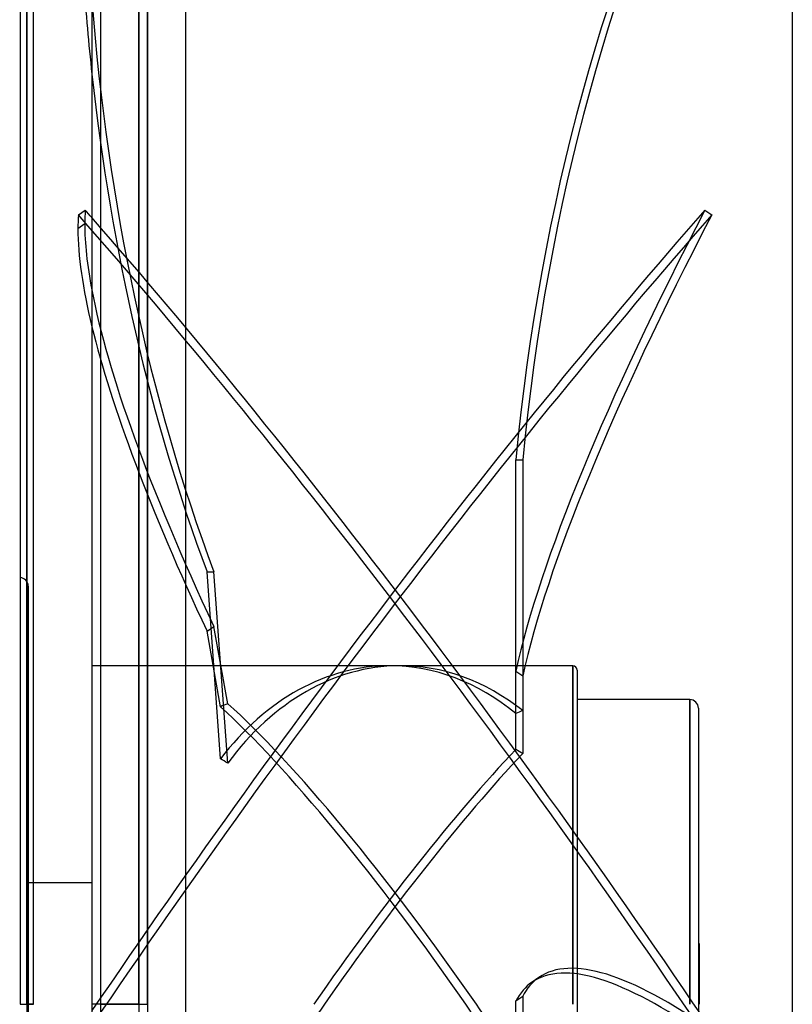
# Model space of a CAD drawing. Header units: millimetres. Extents: x -97 to 82, y -215 to 215.
# Tile 71 of 84: x -8 to 82, y 0 to 115. Entities that reach past the tile are written whole.
import ezdxf

# ---------------------------------------------------------------- set-up
doc = ezdxf.new("R2010")
doc.units = ezdxf.units.MM
doc.layers.add('MAIN-1', color=7, linetype='Continuous')
doc.layers.add('MAIN-2', color=7, linetype='Continuous')

msp = doc.modelspace()

# ---------------------------------------------------------------- linework, layer by layer
at = {"layer": 'MAIN-1'}
for p, q in [((0, 195), (0, -195)), ((11, -195), (11, 195)), ((82, 159.5), (82, -159.5)), ((-8.4, 119.88), (-8.4, 0)), ((-7.61, 120.62), (-7.61, 0)), ((-6.82, 0), (-6.82, 119.88)), ((-1.58, 92.38), (-0.77, 92.94)), ((-0.83, 91.32), (-1.64, 90.76)), ((-6.82, 14.27), (0, 14.27)), ((-8.4, 0), (-7.61, 0)), ((-7.61, 0), (-7.61, -120.62)), ((-6.82, 0), (-7.61, 0))]:
    msp.add_line(p, q, dxfattribs=at)
msp.add_arc((-8.45, 48.93), 1, 87.3491, 90, dxfattribs=at)
for centre, major_axis, ratio, start_param, end_param in [((95.26, 139.02), (0, -164.84), 0.587785, -1.452541, -1.386801), ((95.26, -36.07), (93.71, -135.61), 0.181636, -2.91776, -2.884542), ((96.06, -35.51), (-93.71, 135.61), 0.181636, 0.223833, 0.25705), ((35.9, -14.41), (-114.79, 166.13), 0.181636, -1.006427, -0.999587), ((96.06, -35.51), (-93.71, 135.61), 0.181636, 0.25705, 0.387755), ((95.26, -36.07), (93.71, -135.61), 0.181636, -2.884542, -2.700547)]:
    msp.add_ellipse(centre, major_axis=major_axis, ratio=ratio, start_param=start_param, end_param=end_param, dxfattribs=at)
at = {"layer": 'MAIN-2'}
for p, q in [((1, 194), (1, -194)), ((6.5, 159.5), (6.5, 0)), ((6.5, 0), (6.5, 159.5)), ((5.5, 158.5), (5.5, 0)), ((5.5, 0), (5.5, 158.5)), ((-7.61, 0), (-7.61, 120.62)), ((-7.61, 119.57), (-7.61, 0)), ((-7.61, 0), (-7.61, 119.57)), ((71.77, 92.94), (72.58, 92.38)), ((49.63, 34.03), (49.63, 63.72)), ((49.63, 63.72), (50.44, 63.72)), ((50.44, 63.72), (50.44, 38.43)), ((15.06, 28.73), (13.48, 50.62)), ((13.48, 50.62), (14.29, 50.62)), ((15.9, 28.21), (14.29, 50.62)), ((-7.45, 48.93), (-7.45, -48.93)), ((13.48, 43.66), (14.29, 44.22)), ((15.9, 35.18), (14.29, 44.22)), ((15.06, 34.83), (13.48, 43.66)), ((34.88, 39.62), (0, 39.62)), ((56.3, 39.62), (36.12, 39.62)), ((56.3, 39.62), (56.3, 0)), ((56.3, 0), (56.3, 39.62)), ((49.63, 29.82), (49.63, 38.99)), ((49.63, 38.99), (50.44, 38.43)), ((50.44, 38.43), (50.44, 29.37)), ((56.8, 39.12), (56.8, -39.12)), ((70, 35.66), (56.8, 35.66)), ((70, 35.66), (70, 0)), ((70, 0), (70, 35.66)), ((71, 34.66), (71, -34.66)), ((-7.45, 14.27), (-6.82, 14.27)), ((71.1, 7.13), (71, 7.13)), ((71.1, 7.13), (71.1, 0)), ((52.34, 3.15), (51.53, 2.59)), ((-8.4, 0), (-7.61, 0)), ((-7.61, 0), (-6.82, 0)), ((5.5, 0), (0, 0)), ((1, 0), (6.5, 0)), ((5.5, 0), (5.5, -158.5)), ((6.5, 0), (6.5, -159.5)), ((49.63, 0.39), (50.44, 0.94)), ((49.63, -8.79), (49.63, 0.39)), ((50.44, 0.94), (50.44, -8.12))]:
    msp.add_line(p, q, dxfattribs=at)
for centre, radius, end in [((-8.45, 48.93), 1, 87.3491), ((56.3, 39.12), 0.5, 90), ((70, 34.66), 1, 90)]:
    msp.add_arc(centre, radius, 0, end, dxfattribs=at)
for centre, major_axis, ratio, start_param, end_param in [((145.24, 37.03), (0, -164.84), 0.587785, -2.280953, -1.73342), ((146.05, 37.03), (0, -164.84), 0.587785, -2.280953, -1.73342), ((96.06, 139.02), (0, 164.84), 0.587785, 1.701501, 2.13685), ((95.26, 139.02), (0, -164.84), 0.587785, -1.386801, -1.004743), ((35.1, -14.97), (114.79, -166.13), 0.181636, 1.513687, 2.142006), ((35.1, -14.41), (-114.79, -166.13), 0.181636, -2.142006, -1.527671), ((35.9, -14.97), (114.79, 166.13), 0.181636, 0.999587, 1.621065), ((145.24, 155.9), (-93.71, -135.61), 0.181636, -0.967207, -0.419674), ((146.05, 155.35), (-93.71, -135.61), 0.181636, -0.967207, -0.419674), ((35.9, -14.41), (-114.79, 166.13), 0.181636, -1.627905, -1.006427), ((96.06, -35.51), (-93.71, 135.61), 0.181636, 0.387755, 0.823104), ((95.26, -36.07), (93.71, -135.61), 0.181636, -2.700547, -2.318489), ((34.88, 0), (0, -39.62), 0.726543, -3.140878, -2.381981), ((36.12, 0), (0, 39.62), 0.726543, 0.006596, 0.778444), ((34.88, 0), (0, -39.62), 0.726543, 2.603798, 3.142308), ((36.12, 0), (0, 39.62), 0.726543, -0.52061, 0.006596), ((-16.5, 0), (-54.52, -37.71), 0.222939, -2.351637, -2.332804), ((34.88, 0), (28.17, -39.4), 0.150264, 1.463752, 2.537522), ((36.12, 0), (28.17, -39.4), 0.150264, 1.463752, 2.556355), ((77.57, 0), (-54.54, 0), 0.726543, -1.050186, -1.033001), ((34.88, 0), (28.17, 39.4), 0.150264, 0.825887, 1.677841), ((36.12, 0), (28.17, 39.4), 0.150264, 0.843071, 1.677841), ((77.57, 0), (-54.23, 38.78), 0.150264, -0.943141, -0.925957), ((-16.5, 0), (-54.57, 11.6), 0.694273, -2.052062, -2.03323), ((145.24, -133.02), (93.71, -135.61), 0.181636, 2.688487, 3.14159), ((146.05, -132.46), (93.71, -135.61), 0.181636, 2.688487, 3.14159), ((145.24, -133.02), (93.71, -135.61), 0.181636, 3.14159, 3.236019), ((146.05, -132.46), (93.71, -135.61), 0.181636, 3.14159, 3.236019), ((36.12, 0), (28.17, 39.4), 0.150264, 1.677841, 2.142125), ((34.88, 0), (28.17, -39.4), 0.150264, 1.240116, 1.463752), ((36.12, 0), (28.17, -39.4), 0.150264, 1.257301, 1.463752)]:
    msp.add_ellipse(centre, major_axis=major_axis, ratio=ratio, start_param=start_param, end_param=end_param, dxfattribs=at)

doc.saveas('drawing.dxf')
